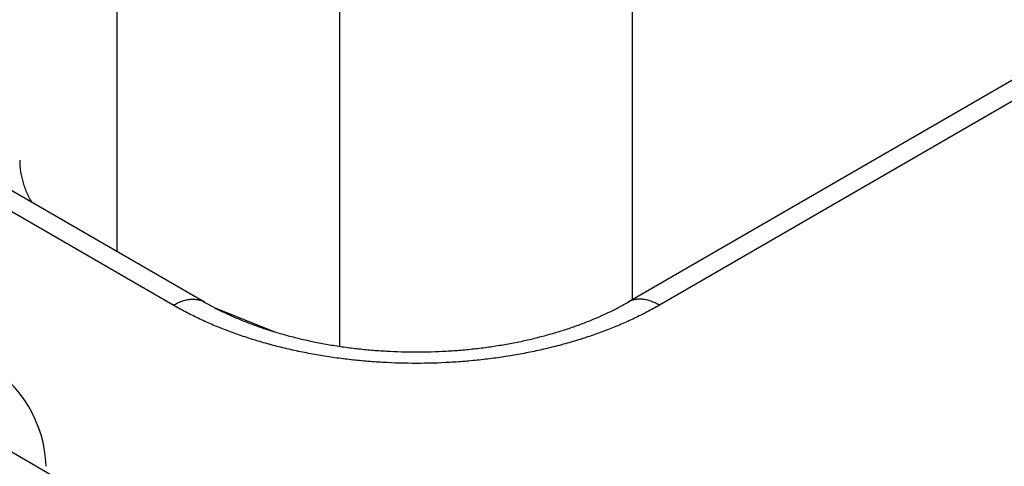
# Model space of a CAD drawing. Header units: inches. Extents: x 0 to 34, y 0 to 22.
# Tile 41 of 69: x 25.01 to 25.484, y 16.258 to 16.473. Entities that reach past the tile are written whole.
import ezdxf

# ---------------------------------------------------------------- set-up
doc = ezdxf.new("R2010")
doc.units = ezdxf.units.IN
doc.header["$LTSCALE"] = 1.87
doc.header["$MEASUREMENT"] = 0
doc.layers.get('0').update_dxf_attribs({"linetype": 'CONTINUOUS'})

msp = doc.modelspace()

# ---------------------------------------------------------------- linework, layer by layer
at = {"color": 7, "linetype": 'CONTINUOUS'}
for p, q in [((23.42575, 17.17782), (26.02098, 15.67936)), ((25.68265, 16.55668), (25.30294, 16.33744)), ((25.69765, 16.55519), (25.31794, 16.33595)), ((25.05684, 16.36169), (25.05684, 16.54317)), ((25.30502, 16.33864), (25.30502, 16.5069)), ((25.16414, 16.31615), (25.16414, 16.49979)), ((25.09885, 16.33744), (24.97793, 16.40725)), ((25.08385, 16.33595), (24.96293, 16.40576)), ((25.10355, 16.33486), (25.13224, 16.32326))]:
    msp.add_line(p, q, dxfattribs=at)
msp.add_arc((24.96264, 16.25663), 0.06, 1.7319, 59.9984, dxfattribs=at)
for points, knots in [([(25.00993, 16.40577), (25.00993, 16.40491), (25.00999, 16.40318), (25.01027, 16.40058), (25.01073, 16.398), (25.01137, 16.39543), (25.01219, 16.39288), (25.01319, 16.39035), (25.01437, 16.38784), (25.01527, 16.38621), (25.01575, 16.3854)], [0, 0, 0, 0, 0.12098, 0.242361, 0.364539, 0.487895, 0.612793, 0.739573, 0.868547, 1, 1, 1, 1]), ([(25.08385, 16.33595), (25.08452, 16.33634), (25.08587, 16.33705), (25.08793, 16.33789), (25.08996, 16.33848), (25.09193, 16.33881), (25.09352, 16.33887), (25.09475, 16.33877), (25.09563, 16.33864), (25.09648, 16.33844), (25.09731, 16.33817), (25.0981, 16.33784), (25.0986, 16.33758), (25.09885, 16.33744)], [0, 0, 0, 0, 0.148569, 0.289427, 0.422615, 0.548501, 0.667827, 0.72541, 0.781814, 0.837244, 0.891923, 0.946091, 1, 1, 1, 1]), ([(25.31794, 16.33595), (25.316, 16.33483), (25.31203, 16.33265), (25.30588, 16.32959), (25.29947, 16.32671), (25.29283, 16.32401), (25.28596, 16.3215), (25.2789, 16.31919), (25.27164, 16.31708), (25.26421, 16.31518), (25.25664, 16.3135), (25.24892, 16.31203), (25.2411, 16.31078), (25.23317, 16.30975), (25.22517, 16.30895), (25.21441, 16.30819), (25.20089, 16.3078), (25.18737, 16.30819), (25.17661, 16.30895), (25.16861, 16.30975), (25.16069, 16.31078), (25.15286, 16.31203), (25.14515, 16.3135), (25.13757, 16.31518), (25.13014, 16.31708), (25.12289, 16.31919), (25.11582, 16.3215), (25.10896, 16.32401), (25.10231, 16.32671), (25.09591, 16.32959), (25.08976, 16.33265), (25.08578, 16.33483), (25.08385, 16.33595)], [0, 0, 0, 0, 0.027597, 0.055844, 0.084717, 0.114188, 0.144225, 0.174793, 0.205853, 0.237364, 0.269281, 0.301559, 0.334149, 0.367002, 0.400067, 0.433291, 0.5, 0.566709, 0.599933, 0.632998, 0.665851, 0.698441, 0.730719, 0.762636, 0.794147, 0.825207, 0.855775, 0.885812, 0.915283, 0.944156, 0.972403, 1, 1, 1, 1]), ([(25.09885, 16.33744), (25.10045, 16.33651), (25.10375, 16.3347), (25.10889, 16.33215), (25.11431, 16.32972), (25.11998, 16.32742), (25.12589, 16.32527), (25.13201, 16.32328), (25.13834, 16.32146), (25.14484, 16.3198), (25.15149, 16.31833), (25.15829, 16.31704), (25.16521, 16.31595), (25.17223, 16.31504), (25.17932, 16.31434), (25.18888, 16.31366), (25.20089, 16.31333), (25.2129, 16.31366), (25.22246, 16.31434), (25.22956, 16.31504), (25.23657, 16.31595), (25.24349, 16.31704), (25.25029, 16.31833), (25.25695, 16.3198), (25.26345, 16.32146), (25.26977, 16.32328), (25.27589, 16.32527), (25.2818, 16.32742), (25.28747, 16.32972), (25.29289, 16.33215), (25.29804, 16.3347), (25.30134, 16.33651), (25.30294, 16.33744)], [0, 0, 0, 0, 0.026154, 0.053279, 0.081317, 0.110207, 0.139886, 0.170291, 0.20136, 0.233027, 0.265227, 0.297895, 0.330965, 0.36437, 0.398044, 0.431919, 0.5, 0.568081, 0.601956, 0.63563, 0.669035, 0.702105, 0.734773, 0.766973, 0.79864, 0.829709, 0.860114, 0.889793, 0.918683, 0.946721, 0.973846, 1, 1, 1, 1]), ([(25.31794, 16.33595), (25.31726, 16.33634), (25.31591, 16.33705), (25.31385, 16.33789), (25.31183, 16.33848), (25.30986, 16.33881), (25.30826, 16.33887), (25.30704, 16.33877), (25.30615, 16.33864), (25.3053, 16.33844), (25.30448, 16.33817), (25.30369, 16.33784), (25.30318, 16.33758), (25.30294, 16.33744)], [0, 0, 0, 0, 0.148569, 0.289427, 0.422615, 0.548501, 0.667827, 0.72541, 0.781814, 0.837244, 0.891923, 0.946091, 1, 1, 1, 1])]:
    msp.add_open_spline(points, degree=3, knots=knots, dxfattribs=at)

doc.saveas('drawing.dxf')
